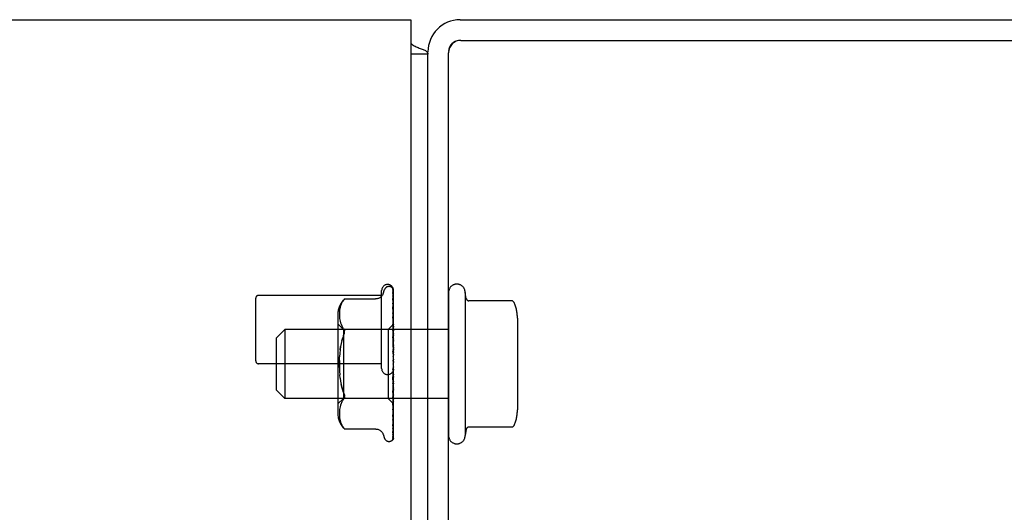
# Model space of a CAD drawing. Header units: inches. Extents: x 0 to 291, y 0 to 188.
# Tile 10 of 113: x 119.98 to 123.56, y 33.62 to 35.41. Entities that reach past the tile are written whole.
import ezdxf

# ---------------------------------------------------------------- set-up
doc = ezdxf.new("R2010")
doc.units = ezdxf.units.IN
doc.header["$LTSCALE"] = 16.018896
doc.header["$MEASUREMENT"] = 0
doc.linetypes.add('HIDDEN', pattern=[0.2, 0.1, -0.1])
doc.layers.get('0').update_dxf_attribs({"linetype": 'CONTINUOUS'})
doc.layers.add('02___PRT_ALL_AXES', color=7, linetype='CONTINUOUS')
doc.layers.add('DEFAULT_2', color=8, linetype='HIDDEN')

msp = doc.modelspace()

# ---------------------------------------------------------------- linework, layer by layer
at = {"color": 7, "linetype": 'Continuous'}
for p, q in [((43.7792, 35.4104), (121.4042, 35.4104)), ((121.4042, 35.4104), (121.4042, 17.5979)), ((121.4061, 35.3236), (121.4042, 35.322)), ((121.4667, 35.2854), (121.4042, 35.2854)), ((121.4667, 17.6604), (121.4667, 35.2854))]:
    msp.add_line(p, q, dxfattribs=at)
at = {"color": 3, "linetype": 'Continuous'}
for p, q in [((121.5837, 35.4104), (124.1147, 35.4104)), ((121.5867, 35.3354), (124.1187, 35.3354)), ((121.4667, 35.2854), (121.4667, 35.2934)), ((121.5417, 17.4104), (121.5417, 35.2904))]:
    msp.add_line(p, q, dxfattribs=at)
at = {"color": 7, "linetype": 'Continuous'}
for points in [[(121.4061, 35.3236), (121.4081, 35.3215), (121.4106, 35.3194), (121.4135, 35.3174), (121.4166, 35.3155), (121.4201, 35.3137), (121.4238, 35.312), (121.4277, 35.3104), (121.4316, 35.3089), (121.4354, 35.3075)], [(121.4354, 35.3075), (121.4427, 35.3048), (121.4462, 35.3035), (121.4493, 35.3022), (121.4522, 35.3009), (121.455, 35.2996), (121.4575, 35.2982), (121.4598, 35.2967), (121.4617, 35.2952), (121.4632, 35.2937), (121.4645, 35.2922), (121.4655, 35.2906), (121.4661, 35.289), (121.4666, 35.2872), (121.4667, 35.2854)]]:
    msp.add_lwpolyline(points, dxfattribs=at)
at = {"color": 3, "linetype": 'Continuous'}
for centre, radius in [((121.5837, 35.2934), 0.117), ((121.5867, 35.2904), 0.045)]:
    msp.add_arc(centre, radius, 90, 180, dxfattribs=at)
at = {"color": 7, "linetype": 'Continuous'}
for centre, radius, start, end in [((121.2167, 35.1604), 0.25, 40.7609, 41.3932), ((121.5837, 35.2934), 0.042, 93.758, 176.242)]:
    msp.add_arc(centre, radius, start, end, dxfattribs=at)
at = {"layer": '02___PRT_ALL_AXES', "color": 8, "linetype": 'HIDDEN'}
for p, q in [((121.2987, 34.4094), (120.8517, 34.4094)), ((121.2987, 34.1614), (121.2987, 34.4094)), ((121.5417, 34.4204), (121.5417, 33.9004)), ((121.6017, 34.4204), (121.6017, 33.9004)), ((121.6057, 34.3981), (121.6017, 34.4204)), ((121.5417, 34.2854), (120.9467, 34.2854)), ((121.2987, 34.1614), (120.8517, 34.1614)), ((121.5417, 34.0354), (120.9467, 34.0354)), ((121.6057, 33.9227), (121.6017, 33.9004))]:
    msp.add_line(p, q, dxfattribs=at)
for centre, start, end in [((121.5717, 34.4204), 359.9957, 180), ((121.5717, 33.9004), 180, 0.0043)]:
    msp.add_arc(centre, 0.03, start, end, dxfattribs=at)
at = {"layer": 'DEFAULT_2', "color": 8, "linetype": 'HIDDEN'}
for p, q in [((121.2987, 34.1434), (121.2987, 34.4274)), ((121.3041, 34.4156), (121.3096, 34.4307)), ((121.3252, 34.4417), (121.326, 34.4417)), ((121.338, 34.4359), (121.3379, 34.436)), ((121.3391, 34.4325), (121.3409, 34.3024)), ((121.3417, 33.8901), (121.3417, 34.4301)), ((120.8417, 34.1714), (120.8417, 34.3994)), ((121.164, 34.3964), (121.1641, 34.3965)), ((121.1641, 34.3965), (121.2766, 34.3965)), ((121.339, 34.4199), (121.3391, 34.419)), ((121.339, 34.3984), (121.3391, 34.398)), ((121.3391, 34.4245), (121.3409, 34.2998)), ((121.3391, 34.419), (121.3409, 34.2961)), ((121.3391, 34.407), (121.3409, 34.2908)), ((121.3391, 34.398), (121.3409, 34.2848)), ((121.7704, 34.3898), (121.6156, 34.3898)), ((121.1461, 34.3557), (121.1456, 34.3504)), ((121.1469, 34.3609), (121.1461, 34.3556)), ((121.148, 34.3663), (121.1468, 34.3608)), ((121.1495, 34.3717), (121.1479, 34.3662)), ((121.1514, 34.3771), (121.1494, 34.3717)), ((121.1539, 34.3825), (121.1514, 34.3771)), ((121.3391, 34.3807), (121.3391, 34.3806)), ((121.3391, 34.3806), (121.3409, 34.2771)), ((121.3391, 34.3684), (121.3409, 34.269)), ((121.3398, 34.3621), (121.3391, 34.3684)), ((121.1397, 34.34), (121.1397, 33.9808)), ((121.1453, 34.3456), (121.1452, 34.3406)), ((121.1452, 34.3407), (121.1453, 34.3358)), ((121.1456, 34.3505), (121.1453, 34.3455)), ((121.1453, 34.3359), (121.1456, 34.331)), ((121.1456, 34.3311), (121.1461, 34.326)), ((121.1461, 34.3261), (121.1468, 34.3209)), ((121.1468, 34.3209), (121.1479, 34.3155)), ((121.3391, 34.3461), (121.3409, 34.2591)), ((121.3391, 34.3311), (121.3391, 34.3313)), ((121.3391, 34.3313), (121.3409, 34.2492)), ((121.3403, 34.3195), (121.3391, 34.3311)), ((121.3417, 34.3452), (121.3411, 34.351)), ((121.7917, 34.3265), (121.7917, 33.9943)), ((120.9167, 34.2554), (120.9467, 34.2854)), ((120.9467, 34.2854), (120.9467, 34.0354)), ((121.1597, 34.2857), (121.1397, 34.3057)), ((121.1479, 34.3155), (121.1494, 34.31)), ((121.1494, 34.31), (121.1515, 34.3045)), ((121.1514, 34.3045), (121.154, 34.2991)), ((121.1539, 34.2991), (121.157, 34.294)), ((121.1606, 34.2891), (121.157, 34.294)), ((121.3227, 34.2857), (121.1597, 34.2857)), ((121.1597, 34.2857), (121.1597, 34.0352)), ((121.3415, 34.3045), (121.3227, 34.2857)), ((121.3227, 34.2857), (121.3227, 34.0352)), ((121.3391, 34.305), (121.3409, 34.2376)), ((121.3391, 34.2877), (121.3391, 34.288)), ((121.3391, 34.2879), (121.3409, 34.2262)), ((121.3417, 34.2591), (121.3391, 34.2877)), ((121.3415, 34.3045), (121.3409, 34.3037)), ((121.3417, 34.3043), (121.3409, 34.3037)), ((121.3409, 34.3037), (121.3409, 34.3037)), ((121.3417, 34.3025), (121.3409, 34.2999)), ((121.3409, 34.3024), (121.3409, 34.3024)), ((121.3409, 34.2998), (121.3409, 34.2999)), ((121.3409, 34.2961), (121.3409, 34.2959)), ((121.3417, 34.2935), (121.3409, 34.2959)), ((121.3417, 34.2952), (121.3409, 34.291)), ((121.3409, 34.2908), (121.3409, 34.291)), ((121.3409, 34.2848), (121.3409, 34.2847)), ((121.3409, 34.2847), (121.3409, 34.2845)), ((121.3417, 34.2805), (121.3409, 34.2845)), ((121.3417, 34.283), (121.3409, 34.2774)), ((121.3417, 34.3046), (121.3415, 34.3045)), ((120.9167, 34.0654), (120.9167, 34.2554)), ((121.1543, 34.2452), (121.1573, 34.2549)), ((121.1606, 34.2638), (121.1619, 34.2671)), ((121.1629, 34.2703), (121.1619, 34.2671)), ((121.3391, 34.2586), (121.3409, 34.2133)), ((121.3409, 34.2771), (121.3409, 34.2774)), ((121.3409, 34.269), (121.3409, 34.2687)), ((121.3417, 34.2632), (121.3409, 34.2687)), ((121.3417, 34.2664), (121.3409, 34.2596)), ((121.3409, 34.2591), (121.3409, 34.2596)), ((121.3409, 34.2492), (121.3409, 34.2489)), ((121.3417, 34.2422), (121.3409, 34.2489)), ((121.148, 34.2116), (121.1497, 34.2234)), ((121.3391, 34.2397), (121.3391, 34.2399)), ((121.3391, 34.2399), (121.3409, 34.2008)), ((121.3391, 34.2397), (121.3417, 34.21)), ((121.3417, 34.2459), (121.3409, 34.2382)), ((121.3409, 34.2376), (121.3409, 34.2382)), ((121.3409, 34.2262), (121.3409, 34.2259)), ((121.3417, 34.2182), (121.3409, 34.2259)), ((121.3417, 34.2224), (121.3409, 34.214)), ((121.3409, 34.2133), (121.3409, 34.214)), ((121.3391, 34.2083), (121.3409, 34.1868)), ((121.3409, 34.2008), (121.3409, 34.2006)), ((121.3417, 34.1922), (121.3409, 34.2006)), ((121.3417, 34.1966), (121.3409, 34.1878)), ((121.3409, 34.1868), (121.3409, 34.1878)), ((121.3417, 34.165), (121.3409, 34.1738)), ((121.3417, 34.1696), (121.3409, 34.1607)), ((121.3417, 34.1376), (121.3409, 34.1465)), ((121.3417, 34.1421), (121.3409, 34.1335)), ((121.148, 34.1092), (121.1467, 34.1215)), ((121.3391, 34.1063), (121.3417, 34.1362)), ((121.3409, 34.1334), (121.3391, 34.1061)), ((121.3409, 34.1205), (121.3391, 34.087)), ((121.3409, 34.107), (121.3391, 34.0564)), ((121.3391, 34.1061), (121.3391, 34.1063)), ((121.3409, 34.1334), (121.3409, 34.1335)), ((121.3409, 34.1205), (121.3409, 34.1197)), ((121.3417, 34.1111), (121.3409, 34.1197)), ((121.3417, 34.1154), (121.3409, 34.1073)), ((121.3409, 34.107), (121.3409, 34.1073)), ((121.3409, 34.0951), (121.3391, 34.0385)), ((121.3391, 34.0567), (121.3417, 34.0859)), ((121.3409, 34.0827), (121.3391, 34.0105)), ((121.3409, 34.072), (121.3391, 33.9945)), ((121.3409, 34.0951), (121.3409, 34.0944)), ((121.3417, 34.0863), (121.3409, 34.0944)), ((121.3417, 34.0903), (121.3409, 34.0831)), ((121.3409, 34.0827), (121.3409, 34.0831)), ((121.3409, 34.072), (121.3409, 34.0715)), ((121.3417, 34.0642), (121.3409, 34.0715)), ((121.3417, 34.0677), (121.3409, 34.0616)), ((120.9167, 34.0654), (120.9467, 34.0354)), ((121.1597, 34.0352), (121.1397, 34.0152)), ((121.3227, 34.0352), (121.1597, 34.0352)), ((121.1639, 34.04), (121.1635, 34.0377)), ((121.1639, 34.04), (121.1641, 34.0424)), ((121.3417, 34.0162), (121.3227, 34.0352)), ((121.3409, 34.0613), (121.3391, 33.9701)), ((121.3391, 34.0564), (121.3391, 34.0567)), ((121.3409, 34.0522), (121.3391, 33.9565)), ((121.3409, 34.0434), (121.3391, 33.9366)), ((121.3409, 34.0363), (121.3391, 33.926)), ((121.3407, 34.0274), (121.3417, 34.0383)), ((121.3409, 34.0613), (121.3409, 34.0616)), ((121.3409, 34.0522), (121.3409, 34.0518)), ((121.3417, 34.0456), (121.3409, 34.0518)), ((121.3417, 34.0484), (121.3409, 34.0437)), ((121.3409, 34.0434), (121.3409, 34.0437)), ((121.3409, 34.0363), (121.3409, 34.036)), ((121.3417, 34.0312), (121.3409, 34.036)), ((121.3417, 34.0333), (121.3409, 34.03)), ((121.1468, 33.9999), (121.1461, 33.9947)), ((121.1479, 34.0053), (121.1468, 33.9999)), ((121.1494, 34.0108), (121.1479, 34.0053)), ((121.1515, 34.0163), (121.1494, 34.0108)), ((121.154, 34.0217), (121.1514, 34.0163)), ((121.3409, 34.0298), (121.3391, 33.9112)), ((121.3391, 34.0108), (121.3407, 34.0274)), ((121.3409, 34.0249), (121.3391, 33.9039)), ((121.3409, 34.0209), (121.3391, 33.8948)), ((121.3409, 34.0184), (121.3391, 33.8911)), ((121.3409, 34.0171), (121.3391, 33.888)), ((121.3391, 34.0105), (121.3391, 34.0107)), ((121.3409, 34.0298), (121.3409, 34.03)), ((121.3409, 34.0249), (121.3409, 34.0247)), ((121.3417, 34.0214), (121.3409, 34.0247)), ((121.3417, 34.0227), (121.3409, 34.021)), ((121.3409, 34.0209), (121.3409, 34.021)), ((121.3409, 34.0184), (121.3409, 34.0183)), ((121.3417, 34.0166), (121.3409, 34.0183)), ((121.3417, 34.0162), (121.3409, 34.0171)), ((121.1453, 33.985), (121.1452, 33.9801)), ((121.1452, 33.9802), (121.1453, 33.9752)), ((121.1456, 33.9898), (121.1453, 33.9849)), ((121.1453, 33.9753), (121.1456, 33.9703)), ((121.1461, 33.9948), (121.1456, 33.9897)), ((121.1456, 33.9704), (121.1461, 33.9651)), ((121.1461, 33.9652), (121.1469, 33.9599)), ((121.3391, 33.9701), (121.3391, 33.9702)), ((121.3403, 33.9811), (121.3411, 33.9889)), ((121.3411, 33.9889), (121.3417, 33.9951)), ((121.1468, 33.96), (121.148, 33.9545)), ((121.1479, 33.9546), (121.1495, 33.9491)), ((121.1494, 33.9491), (121.1514, 33.9437)), ((121.1514, 33.9437), (121.1539, 33.9383)), ((121.1606, 33.9283), (121.157, 33.9332)), ((121.162, 33.9266), (121.1606, 33.9283)), ((121.1631, 33.9254), (121.1637, 33.9247)), ((121.1641, 33.9244), (121.1635, 33.9249)), ((121.1641, 33.9244), (121.2766, 33.9244)), ((121.3391, 33.926), (121.339, 33.9256)), ((121.3391, 33.9366), (121.3391, 33.9365)), ((121.3391, 33.9365), (121.3391, 33.9364)), ((121.3403, 33.9456), (121.3411, 33.9523)), ((121.3411, 33.9523), (121.3417, 33.9578)), ((121.7704, 33.931), (121.6156, 33.931)), ((121.3041, 33.9052), (121.3096, 33.8901)), ((121.3389, 33.9028), (121.3389, 33.9027)), ((121.3391, 33.9112), (121.339, 33.9106)), ((121.3252, 33.8792), (121.326, 33.8792)), ((121.3369, 33.8833), (121.337, 33.8834))]:
    msp.add_line(p, q, dxfattribs=at)
for points in [[(121.3379, 34.436), (121.3379, 34.436), (121.338, 34.4359), (121.3381, 34.4358), (121.3382, 34.4356), (121.3384, 34.4353), (121.3385, 34.4349), (121.3387, 34.4345), (121.3388, 34.4342), (121.3389, 34.4337), (121.339, 34.4333), (121.3391, 34.4328), (121.3391, 34.4325)], [(121.3417, 34.4296), (121.3417, 34.4297), (121.3414, 34.4304), (121.3411, 34.431), (121.3408, 34.4317), (121.3405, 34.4322), (121.3402, 34.4328), (121.3399, 34.4333), (121.3396, 34.4338), (121.3393, 34.4342), (121.339, 34.4346), (121.3387, 34.435), (121.3385, 34.4353), (121.3383, 34.4356), (121.338, 34.4359)], [(121.3386, 34.4328), (121.3388, 34.4324), (121.3389, 34.4319), (121.339, 34.4313), (121.3391, 34.4306)], [(121.3417, 34.4221), (121.3417, 34.4224), (121.3413, 34.4241), (121.3409, 34.4258), (121.3404, 34.4274), (121.34, 34.429), (121.3395, 34.4305), (121.339, 34.4319), (121.3386, 34.4328)], [(121.3388, 34.4262), (121.3388, 34.4262), (121.3387, 34.4263), (121.3387, 34.4262), (121.3388, 34.4261), (121.3389, 34.4257), (121.339, 34.4253), (121.3391, 34.4248), (121.3391, 34.4245)], [(121.3394, 34.4251), (121.339, 34.4258), (121.3388, 34.4261), (121.3388, 34.4262)], [(121.3417, 34.4301), (121.3416, 34.4304), (121.3411, 34.4317), (121.3406, 34.4329), (121.34, 34.4341), (121.3391, 34.4353)], [(121.3417, 34.4203), (121.3415, 34.4209), (121.3412, 34.4215), (121.341, 34.4221), (121.3407, 34.4227), (121.3404, 34.4233), (121.3402, 34.4238), (121.3399, 34.4243), (121.3396, 34.4247), (121.3394, 34.4251)], [(121.1539, 34.3824), (121.157, 34.3876), (121.1606, 34.3925)], [(121.164, 34.3964), (121.1637, 34.3961), (121.1632, 34.3955), (121.1625, 34.3948), (121.1617, 34.3938), (121.1606, 34.3925)], [(121.1606, 34.3925), (121.1617, 34.3938), (121.1625, 34.3948), (121.1632, 34.3955), (121.1637, 34.3961)], [(121.3041, 34.4156), (121.3034, 34.4139), (121.3026, 34.4122), (121.3016, 34.4106), (121.3006, 34.4089), (121.2994, 34.4074), (121.2981, 34.4058), (121.2967, 34.4044), (121.2951, 34.403), (121.2934, 34.4017), (121.2915, 34.4005), (121.2896, 34.3995), (121.2874, 34.3985), (121.2852, 34.3977), (121.2829, 34.3971), (121.2804, 34.3967), (121.2779, 34.3965), (121.2767, 34.3965)], [(121.3417, 34.4049), (121.3414, 34.4067), (121.341, 34.4091), (121.3406, 34.4115), (121.3402, 34.4139), (121.3398, 34.4162), (121.3393, 34.4184), (121.339, 34.4199)], [(121.339, 34.4076), (121.339, 34.4077), (121.339, 34.4077), (121.339, 34.4076), (121.339, 34.4073), (121.3391, 34.407)], [(121.34, 34.4056), (121.3394, 34.4067), (121.3392, 34.4071), (121.3391, 34.4075), (121.339, 34.4076)], [(121.3417, 34.379), (121.3415, 34.381), (121.3411, 34.3841), (121.3407, 34.3871), (121.3403, 34.3902), (121.3398, 34.3932), (121.3394, 34.3962), (121.339, 34.3983)], [(121.3417, 34.4016), (121.3416, 34.402), (121.3413, 34.4028), (121.341, 34.4036), (121.3406, 34.4043), (121.3403, 34.405), (121.34, 34.4056)], [(121.7796, 34.3839), (121.7788, 34.3853), (121.7777, 34.3866), (121.7765, 34.3878), (121.775, 34.3887), (121.7734, 34.3893), (121.7717, 34.3897), (121.7704, 34.3898)], [(121.34, 34.3784), (121.3397, 34.379), (121.3394, 34.3796), (121.3393, 34.38), (121.3391, 34.3804), (121.3391, 34.3806), (121.3391, 34.3806)], [(121.3411, 34.351), (121.3407, 34.3547), (121.3398, 34.3621)], [(121.3417, 34.3743), (121.3416, 34.3746), (121.3413, 34.3755), (121.3409, 34.3763), (121.3406, 34.3771), (121.34, 34.3784)], [(121.3402, 34.3429), (121.3399, 34.3436), (121.3396, 34.3442), (121.3394, 34.3448), (121.3392, 34.3453), (121.3391, 34.3457), (121.3391, 34.346), (121.3391, 34.3461)], [(121.3417, 34.3394), (121.3415, 34.3399), (121.3412, 34.3407), (121.3409, 34.3415), (121.3402, 34.3429)], [(121.3417, 34.3048), (121.3415, 34.3071), (121.3403, 34.3195)], [(121.1606, 34.2891), (121.1619, 34.2873), (121.1629, 34.2853), (121.1635, 34.2831), (121.1639, 34.2808)], [(121.3417, 34.2981), (121.3416, 34.2982), (121.3413, 34.299), (121.3409, 34.2998), (121.3406, 34.3006), (121.3402, 34.3014), (121.3399, 34.3022), (121.3396, 34.3029), (121.3393, 34.3036), (121.3392, 34.3042), (121.3391, 34.3047), (121.3391, 34.305)], [(121.3417, 34.3036), (121.3414, 34.3033), (121.3412, 34.303), (121.3411, 34.3028), (121.341, 34.3026), (121.3409, 34.3025), (121.3409, 34.3024)], [(121.3417, 34.3016), (121.3415, 34.3018), (121.3413, 34.3021), (121.3411, 34.3022), (121.3409, 34.3024)], [(121.3417, 34.2998), (121.3414, 34.2996), (121.3412, 34.2996), (121.3411, 34.2996), (121.341, 34.2996), (121.3409, 34.2998)], [(121.3417, 34.2978), (121.3414, 34.2973), (121.3412, 34.297), (121.3411, 34.2966), (121.341, 34.2963), (121.3409, 34.2961), (121.3409, 34.2961)], [(121.3417, 34.2902), (121.3414, 34.2902), (121.3412, 34.2902), (121.3411, 34.2904), (121.341, 34.2905), (121.3409, 34.2908)], [(121.3417, 34.287), (121.3415, 34.2865), (121.3412, 34.2861), (121.3411, 34.2856), (121.341, 34.2853), (121.3409, 34.2849), (121.3409, 34.2848)], [(121.1606, 34.2638), (121.1573, 34.2549), (121.1543, 34.2452), (121.1518, 34.2346), (121.1497, 34.2234), (121.148, 34.2116), (121.1467, 34.1993), (121.1459, 34.1866)], [(121.1629, 34.2703), (121.1635, 34.2732), (121.1639, 34.2759), (121.1641, 34.2784), (121.1639, 34.2808)], [(121.3417, 34.2519), (121.3417, 34.2519), (121.3414, 34.2526), (121.341, 34.2532), (121.3407, 34.2539), (121.3404, 34.2545), (121.3401, 34.2552), (121.3398, 34.2558), (121.3395, 34.2565), (121.3393, 34.2573), (121.3391, 34.2579), (121.3391, 34.2585), (121.3391, 34.2586)], [(121.3417, 34.2759), (121.3414, 34.2761), (121.3412, 34.2762), (121.3411, 34.2765), (121.341, 34.2767), (121.3409, 34.2771)], [(121.3417, 34.2716), (121.3414, 34.271), (121.3412, 34.2705), (121.3411, 34.27), (121.341, 34.2695), (121.3409, 34.2691), (121.3409, 34.269)], [(121.3417, 34.2575), (121.3414, 34.2577), (121.3412, 34.258), (121.3411, 34.2584), (121.341, 34.2587), (121.3409, 34.2591)], [(121.3417, 34.2522), (121.3414, 34.2516), (121.3412, 34.251), (121.3411, 34.2504), (121.341, 34.2499), (121.3409, 34.2494), (121.3409, 34.2492)], [(121.3417, 34.2356), (121.3414, 34.2359), (121.3412, 34.2363), (121.3411, 34.2367), (121.341, 34.2372), (121.3409, 34.2376)], [(121.3417, 34.2295), (121.3414, 34.2288), (121.3412, 34.2282), (121.3411, 34.2276), (121.341, 34.227), (121.3409, 34.2265), (121.3409, 34.2262)], [(121.3417, 34.2109), (121.3414, 34.2113), (121.3412, 34.2118), (121.3411, 34.2123), (121.341, 34.2128), (121.3409, 34.2133)], [(121.1454, 34.1472), (121.1452, 34.1604), (121.1454, 34.1736), (121.1459, 34.1866)], [(121.3407, 34.2042), (121.3404, 34.2047), (121.3401, 34.2052), (121.3398, 34.2057), (121.3396, 34.2064), (121.3393, 34.207), (121.3392, 34.2077), (121.3391, 34.2084)], [(121.3417, 34.2026), (121.3416, 34.2028), (121.3413, 34.2033), (121.3407, 34.2042)], [(121.3417, 34.2042), (121.3414, 34.2036), (121.3412, 34.203), (121.3411, 34.2024), (121.341, 34.2018), (121.3409, 34.2012), (121.3409, 34.2008)], [(121.3417, 34.1844), (121.3414, 34.1849), (121.3412, 34.1855), (121.3411, 34.186), (121.341, 34.1866), (121.3409, 34.1868)], [(121.3417, 34.1774), (121.3414, 34.1768), (121.3412, 34.1762), (121.3411, 34.1756), (121.341, 34.175), (121.3409, 34.1744), (121.3409, 34.1738)], [(121.1454, 34.1736), (121.1452, 34.1604), (121.1454, 34.1472), (121.1459, 34.1343), (121.1467, 34.1215)], [(121.341, 34.1481), (121.3408, 34.1468), (121.3405, 34.1452), (121.3402, 34.1437), (121.3399, 34.1421), (121.3395, 34.1404), (121.3392, 34.1389)], [(121.3392, 34.1388), (121.3393, 34.1392), (121.3395, 34.1399), (121.3397, 34.1404), (121.3399, 34.1409), (121.3402, 34.1413), (121.3404, 34.1416), (121.3406, 34.1419), (121.3408, 34.1422)], [(121.3408, 34.1422), (121.3412, 34.1427), (121.3413, 34.1429), (121.3415, 34.1431), (121.3417, 34.1435)], [(121.3417, 34.1571), (121.3414, 34.1576), (121.3412, 34.1582), (121.3411, 34.1588), (121.341, 34.1594), (121.3409, 34.1601), (121.3409, 34.1607)], [(121.341, 34.1481), (121.341, 34.1477), (121.3409, 34.1471), (121.3409, 34.1465)], [(121.3417, 34.15), (121.3414, 34.1495), (121.3412, 34.1489), (121.3411, 34.1483), (121.341, 34.1481)], [(121.148, 34.1092), (121.1497, 34.0974), (121.1518, 34.0862), (121.1543, 34.0756), (121.1573, 34.0659), (121.1606, 34.057)], [(121.3409, 34.1032), (121.3409, 34.103), (121.3408, 34.1028), (121.3407, 34.1027), (121.3406, 34.1027), (121.3404, 34.1028), (121.3402, 34.1029), (121.34, 34.1031), (121.3397, 34.1033), (121.3395, 34.1037), (121.3393, 34.1041), (121.3392, 34.1046), (121.3391, 34.1051), (121.3391, 34.1057), (121.3391, 34.1061)], [(121.3417, 34.1298), (121.3414, 34.1304), (121.3412, 34.131), (121.3411, 34.1317), (121.341, 34.1323), (121.3409, 34.1329), (121.3409, 34.1334)], [(121.3417, 34.123), (121.3414, 34.1225), (121.3412, 34.122), (121.3411, 34.1215), (121.341, 34.1209), (121.3409, 34.1205)], [(121.3417, 34.1037), (121.3414, 34.1043), (121.3412, 34.1049), (121.3411, 34.1056), (121.341, 34.1062), (121.3409, 34.1068), (121.3409, 34.107)], [(121.1606, 34.057), (121.1573, 34.0659), (121.1543, 34.0756), (121.1518, 34.0862)], [(121.3391, 34.0869), (121.3391, 34.0875), (121.3393, 34.0881), (121.3395, 34.0888), (121.3397, 34.0895), (121.34, 34.0902), (121.3403, 34.0908), (121.3406, 34.0914), (121.3413, 34.0925)], [(121.3417, 34.0973), (121.3414, 34.0969), (121.3412, 34.0965), (121.3411, 34.096), (121.341, 34.0955), (121.3409, 34.0951)], [(121.3417, 34.0796), (121.3414, 34.0802), (121.3412, 34.0808), (121.3411, 34.0814), (121.341, 34.082), (121.3409, 34.0825), (121.3409, 34.0827)], [(121.3417, 34.0739), (121.3414, 34.0736), (121.3412, 34.0733), (121.3411, 34.0729), (121.341, 34.0725), (121.3409, 34.072)], [(121.3413, 34.0925), (121.3416, 34.093), (121.3417, 34.0933)], [(121.1539, 34.0217), (121.157, 34.0268), (121.1606, 34.0317)], [(121.1606, 34.057), (121.1619, 34.0537), (121.1629, 34.0505), (121.1635, 34.0476), (121.1639, 34.0449), (121.1641, 34.0424)], [(121.1606, 34.0317), (121.1619, 34.0335), (121.1629, 34.0355), (121.1635, 34.0377)], [(121.3391, 34.0385), (121.3391, 34.0386), (121.3391, 34.0391), (121.3392, 34.0396), (121.3394, 34.0403), (121.3397, 34.041), (121.34, 34.0417), (121.3403, 34.0424), (121.3406, 34.0431), (121.341, 34.0438), (121.3413, 34.0445), (121.3417, 34.0453)], [(121.3417, 34.0585), (121.3414, 34.0591), (121.3412, 34.0596), (121.3411, 34.0602), (121.341, 34.0607), (121.3409, 34.0612), (121.3409, 34.0613)], [(121.3417, 34.0536), (121.3414, 34.0534), (121.3412, 34.0532), (121.3411, 34.0529), (121.341, 34.0526), (121.3409, 34.0522)], [(121.3417, 34.041), (121.3414, 34.0415), (121.3412, 34.042), (121.3411, 34.0425), (121.341, 34.043), (121.3409, 34.0433), (121.3409, 34.0434)], [(121.3417, 34.0372), (121.3414, 34.0371), (121.3412, 34.037), (121.3411, 34.0368), (121.341, 34.0366), (121.3409, 34.0363)], [(121.3391, 33.9945), (121.3391, 33.9947), (121.3391, 33.9951), (121.3393, 33.9955), (121.3394, 33.9961), (121.3396, 33.9967), (121.3399, 33.9973), (121.3402, 33.998)], [(121.3402, 33.998), (121.3409, 33.9994), (121.3412, 34.0002), (121.3415, 34.0009), (121.3417, 34.0014)], [(121.3417, 34.0278), (121.3414, 34.0283), (121.3412, 34.0287), (121.3411, 34.0291), (121.341, 34.0295), (121.3409, 34.0298), (121.3409, 34.0298)], [(121.3417, 34.0252), (121.3414, 34.0253), (121.3412, 34.0253), (121.3411, 34.0252), (121.341, 34.0251), (121.3409, 34.0249)], [(121.3417, 34.0195), (121.3414, 34.0199), (121.3412, 34.0202), (121.3411, 34.0205), (121.341, 34.0207), (121.3409, 34.0209), (121.3409, 34.0209)], [(121.3417, 34.0181), (121.3414, 34.0183), (121.3412, 34.0184), (121.3411, 34.0185), (121.341, 34.0185), (121.3409, 34.0184), (121.3409, 34.0184)], [(121.3417, 34.017), (121.3415, 34.017), (121.3413, 34.017), (121.3411, 34.017), (121.3409, 34.0171)], [(121.3391, 33.9702), (121.3394, 33.9731), (121.3403, 33.9811)], [(121.3391, 33.9565), (121.3391, 33.9565), (121.3391, 33.9567), (121.3392, 33.957), (121.3393, 33.9575), (121.3395, 33.958), (121.3398, 33.9586), (121.3401, 33.9593), (121.3408, 33.9608)], [(121.3408, 33.9608), (121.3411, 33.9616), (121.3415, 33.9624), (121.3417, 33.9631)], [(121.1539, 33.9384), (121.157, 33.9332), (121.1606, 33.9283)], [(121.1617, 33.9269), (121.1623, 33.9264), (121.1627, 33.9258)], [(121.1631, 33.9254), (121.1626, 33.926), (121.162, 33.9266)], [(121.1639, 33.9245), (121.164, 33.9244), (121.1641, 33.9244)], [(121.2767, 33.9244), (121.2779, 33.9243), (121.2804, 33.9241), (121.2829, 33.9237), (121.2852, 33.9231), (121.2874, 33.9223), (121.2896, 33.9214), (121.2915, 33.9203), (121.2934, 33.9191), (121.2951, 33.9178), (121.2967, 33.9164), (121.2981, 33.915), (121.2994, 33.9135), (121.3006, 33.9119), (121.3016, 33.9103), (121.3026, 33.9086), (121.3034, 33.907), (121.3041, 33.9052)], [(121.339, 33.9106), (121.3393, 33.9124), (121.3398, 33.915), (121.3402, 33.9177), (121.3407, 33.9204), (121.3411, 33.9232), (121.3415, 33.9259), (121.3417, 33.9278)], [(121.339, 33.9256), (121.339, 33.9256), (121.3391, 33.9258), (121.3392, 33.9261), (121.3394, 33.9265), (121.3396, 33.9271)], [(121.3391, 33.9364), (121.3394, 33.9388), (121.3403, 33.9456)], [(121.3396, 33.9271), (121.3403, 33.9283), (121.3406, 33.9291), (121.341, 33.9299), (121.3413, 33.9307), (121.3416, 33.9316), (121.3417, 33.9318)], [(121.7796, 33.937), (121.7788, 33.9355), (121.7777, 33.9342), (121.7765, 33.9331), (121.775, 33.9321), (121.7734, 33.9315), (121.7717, 33.9311), (121.7704, 33.931)], [(121.3417, 33.8901), (121.3412, 33.8889), (121.3406, 33.8877), (121.34, 33.8867), (121.3393, 33.8858), (121.3387, 33.885), (121.3382, 33.8844), (121.3377, 33.884), (121.3373, 33.8836), (121.3371, 33.8834), (121.3369, 33.8833), (121.3369, 33.8833)], [(121.3379, 33.8844), (121.3384, 33.8852), (121.3391, 33.8864), (121.3398, 33.8877), (121.3403, 33.889), (121.3408, 33.8904), (121.3413, 33.8919), (121.3417, 33.8936)], [(121.3391, 33.8911), (121.339, 33.8907), (121.339, 33.8901), (121.3389, 33.8896), (121.3387, 33.8892), (121.3386, 33.8889), (121.3385, 33.8887), (121.3385, 33.8886), (121.3385, 33.8886)], [(121.3385, 33.8886), (121.3385, 33.8886), (121.3386, 33.8888)], [(121.3386, 33.8888), (121.3389, 33.8893), (121.3392, 33.8897), (121.3395, 33.8901), (121.3398, 33.8906), (121.3401, 33.8911), (121.3404, 33.8917), (121.3407, 33.8923), (121.341, 33.8929), (121.3413, 33.8936), (121.3416, 33.8943), (121.3417, 33.8947)], [(121.3389, 33.8934), (121.3392, 33.8946), (121.3397, 33.8965), (121.3401, 33.8984), (121.3406, 33.9003), (121.341, 33.9024), (121.3414, 33.9045), (121.3417, 33.9062)], [(121.3391, 33.9039), (121.339, 33.9035), (121.339, 33.9031), (121.3389, 33.9028), (121.3389, 33.9028)], [(121.3389, 33.9027), (121.339, 33.9029), (121.3391, 33.9031), (121.3393, 33.9035)], [(121.3391, 33.8948), (121.339, 33.8942), (121.3389, 33.8936), (121.3389, 33.8934)], [(121.3393, 33.9035), (121.3397, 33.9044), (121.34, 33.9049), (121.3403, 33.9055), (121.3406, 33.9061), (121.3409, 33.9067), (121.3412, 33.9074), (121.3415, 33.9081), (121.3417, 33.9087)], [(121.3391, 33.888), (121.3391, 33.8878), (121.339, 33.8872), (121.3389, 33.8866), (121.3387, 33.8861), (121.3385, 33.8856), (121.3383, 33.8852), (121.3381, 33.8848), (121.3379, 33.8845), (121.3378, 33.8844)]]:
    msp.add_lwpolyline(points, dxfattribs=at)
for centre, radius, start, end in [((121.3202, 34.4274), 0.0215, 360, 180), ((121.3252, 34.425), 0.0167, 90, 160), ((121.326, 34.425), 0.0167, 38.6218, 90), ((120.8517, 34.3994), 0.01, 90, 180), ((121.2173, 34.34), 0.0776, 133.3008, 180), ((121.6156, 34.3998), 0.01, 189.7805, 270), ((121.6505, 34.3265), 0.1412, 0, 23.95), ((120.8517, 34.1714), 0.01, 180, 270), ((121.3202, 34.1434), 0.0215, 180, 0), ((121.2173, 33.9808), 0.0776, 180, 226.6992), ((121.6505, 33.9943), 0.1412, 336.05, 360), ((121.6156, 33.921), 0.01, 90, 170.2195), ((121.3252, 33.8958), 0.0167, 200, 270), ((121.326, 33.8958), 0.0167, 270, 340.0516)]:
    msp.add_arc(centre, radius, start, end, dxfattribs=at)

doc.saveas('drawing.dxf')
